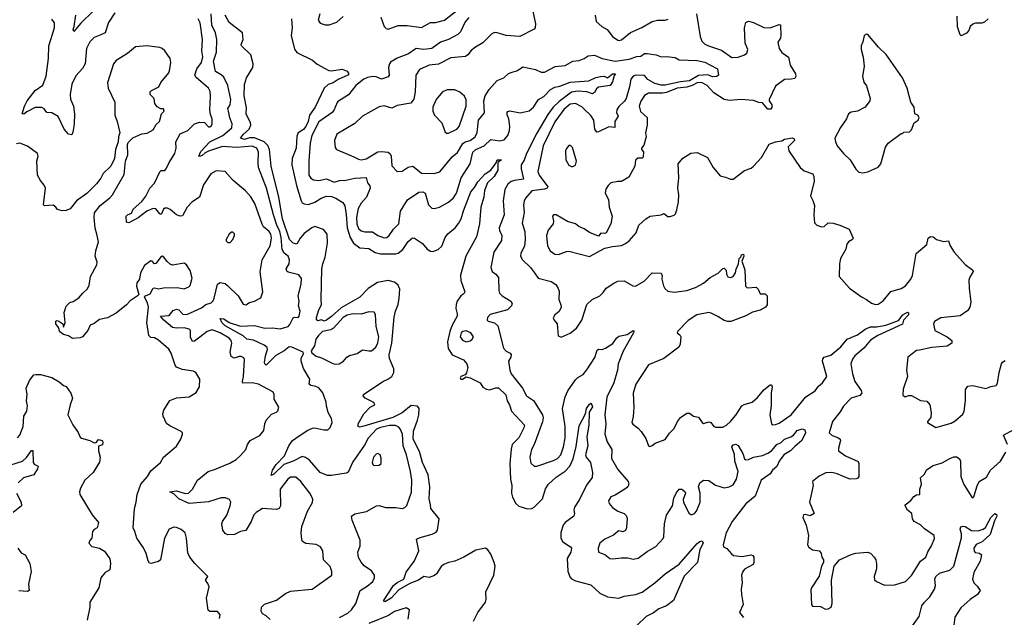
# Model space of a CAD drawing. Extents: x 2293878 to 2522763, y 823964 to 1006972.
# Tile 115 of 256: x 2327413 to 2335089, y 949056 to 953719. Entities that reach past the tile are written whole.
import ezdxf

# ---------------------------------------------------------------- set-up
doc = ezdxf.new("R2010")
doc.units = 0

msp = doc.modelspace()

# ---------------------------------------------------------------- linework, layer by layer
at = {"layer": '0CON20XD'}
for points in [[(2330227.9, 953737.9), (2330254, 953665), (2330269.1, 953649.1), (2330285, 953644.3), (2330365, 953674.5), (2330435, 953672.9), (2330545, 953658.1), (2330615, 953695.4), (2330655, 953696.6), (2330725, 953713.8), (2330870.6, 953829.4)], [(2328155, 953772), (2328104.6, 953695.4), (2328080.8, 953615), (2328045, 953601.4), (2327995, 953580), (2327960, 953545), (2327935.3, 953494.7), (2327924.6, 953375), (2327901.8, 953338.2), (2327849.6, 953280.4), (2327818.9, 953215), (2327807.7, 953135), (2327809.4, 953099.4), (2327833.6, 953043.6), (2327841.5, 952985), (2327837.1, 952902.9), (2327828.3, 952841.7), (2327818.8, 952821.2), (2327795, 952826), (2327761.1, 952865), (2327713.8, 952963.8), (2327665, 952992.5), (2327623.9, 952993.9), (2327603, 953023), (2327585, 953032.5), (2327535, 953033.8), (2327469.1, 953000.9), (2327445, 952981.2), (2327433.1, 952983.1), (2327450.8, 953045), (2327470.5, 953085), (2327535, 953165.7), (2327592.6, 953207.4), (2327620.9, 953279.1), (2327638.7, 953415), (2327640.3, 953515), (2327684.5, 953655), (2327685.6, 953695), (2327663.8, 953723.8)], [(2327986.1, 953783.9), (2327888.8, 953691.2), (2327835, 953626.7), (2327830.6, 953645), (2327839.2, 953665), (2327850, 953755)], [(2329451.2, 952018.8), (2329442.1, 952065), (2329417.7, 952115), (2329393, 952195), (2329338.4, 952405), (2329276.1, 952565), (2329271.5, 952605), (2329275.3, 952685), (2329262.5, 952715), (2329225, 952733), (2329105, 952720.2), (2328995, 952728.1), (2328885, 952693.6), (2328859.1, 952680.9), (2328835, 952659.6), (2328815, 952651.9), (2328808.8, 952655), (2328825, 952691.4), (2328894.5, 952765.5), (2328997.7, 952815), (2329067.5, 952875), (2329070.4, 952905), (2329052.1, 952952.1), (2329041.9, 953005), (2329034.7, 953025), (2329054.8, 953055.2), (2329059.8, 953095), (2329034.8, 953204.8), (2329005, 953268.9), (2328985, 953288.1), (2328939.5, 953315), (2328924.4, 953394.4), (2328948.8, 953465), (2328950, 953565), (2328940, 953615), (2328910, 953675), (2328905.2, 953765.2)], [(2330951.5, 949025), (2330983.8, 949095), (2331044.5, 949175), (2331049.6, 949195), (2331048.2, 949255), (2331108.6, 949385), (2331119.3, 949455), (2331112.9, 949485), (2331085, 949549.4), (2331061.9, 949581.9), (2331045, 949594.5), (2330968.9, 949581.1), (2330875, 949526.1), (2330805.8, 949494.2), (2330755, 949483.6), (2330720.8, 949469.2), (2330698, 949452), (2330663.4, 949396.6), (2330647.2, 949382.8), (2330605.9, 949365.9), (2330565, 949375.8), (2330523.2, 949346.8), (2330455, 949320.2), (2330368.4, 949271.6), (2330308.9, 949205), (2330265, 949180.9), (2330255, 949179.2), (2330250, 949185), (2330327.3, 949305), (2330355, 949328.2), (2330408.2, 949355), (2330425, 949407.5), (2330492.2, 949497.8), (2330525.4, 949575), (2330506.2, 949665), (2330535, 949680), (2330630, 949705), (2330659.4, 949720.6), (2330671.2, 949735), (2330682.5, 949825), (2330617.8, 949905), (2330616.9, 949935), (2330605, 949980), (2330609.7, 950075), (2330598.1, 950168.1), (2330552.5, 950265), (2330529.5, 950349.5), (2330481.7, 950445), (2330482.5, 950507.5), (2330515.5, 950594.5), (2330524.8, 950635), (2330526.9, 950685), (2330515, 950703.5), (2330465, 950708.6), (2330395, 950652.7), (2330321.1, 950615), (2330095, 950547.8), (2330065, 950540), (2330051.9, 950545), (2330050.7, 950565), (2330096.7, 950645), (2330145, 950695.8), (2330181.2, 950715), (2330175, 950731.2), (2330106, 950765), (2330090, 950785), (2330092.5, 950795), (2330244, 950896), (2330283.8, 950915), (2330315.6, 950935), (2330330.7, 950965), (2330328.8, 950995), (2330297.1, 951075), (2330293.8, 951105), (2330314.1, 951195.9), (2330332.8, 951397.2), (2330342.2, 951445), (2330363.1, 951496.9), (2330371.2, 951545), (2330376, 951615), (2330365, 951646.9), (2330335, 951671.5), (2330285, 951684), (2330202.7, 951667.3), (2330129.1, 951620.9), (2330064.6, 951555), (2329918.4, 951471.6), (2329845, 951403.6), (2329805, 951373.3), (2329787.7, 951367.7), (2329765, 951376.7), (2329738.3, 951368.3), (2329727.5, 951377.5), (2329726.7, 951395), (2329746, 951455), (2329765.6, 951494.4), (2329762.5, 951537.5), (2329769.6, 951775), (2329775.4, 951815), (2329795.3, 951864.7), (2329813.6, 951975), (2329809.6, 952045), (2329780.9, 952080.9), (2329715, 952104.6), (2329689.5, 952095), (2329629.8, 952050.2), (2329600.5, 952015), (2329575, 951967.1), (2329545, 951974.6), (2329516.5, 952005), (2329461, 952165), (2329434.3, 952335), (2329374.8, 952575), (2329361.1, 952705), (2329346.9, 952736.9), (2329318.8, 952765), (2329245, 952796.5), (2329205, 952796.9), (2329164.8, 952784.8), (2329135.8, 952795), (2329157.3, 952825), (2329201.8, 952865), (2329214.5, 952895), (2329213.3, 952915), (2329178.6, 952985), (2329181.8, 953031.8), (2329164.5, 953125.5), (2329165.8, 953214.2), (2329182.5, 953265), (2329232, 953345), (2329234.2, 953375), (2329214, 953444), (2329142, 953515), (2329140, 953525), (2329155.5, 953564.5), (2329149.4, 953615), (2329045, 953697.5), (2329014.7, 953755)], [(2329752, 953765), (2329740, 953715), (2329755, 953691.2), (2329795, 953678.8), (2329825, 953679.2), (2329885, 953700), (2329935, 953742.9)], [(2331414.4, 953785), (2331435.6, 953685), (2331432, 953655), (2331425, 953644.2), (2331313, 953587), (2331205, 953594.2), (2331135, 953617.1), (2331115, 953617.5), (2331095, 953608), (2331025, 953537.1), (2330966.1, 953503.9), (2330931.9, 953478.1), (2330907.5, 953445), (2330888.3, 953431.7), (2330775, 953420), (2330678.8, 953371.2), (2330605.6, 953364.4), (2330529.7, 953330.3), (2330501.4, 953285), (2330496.4, 953155), (2330485, 953098.8), (2330462.6, 953067.4), (2330355, 953050), (2330315, 953027.8), (2330255, 953046.9), (2330215, 953040), (2330086, 952965), (2330025, 952910), (2329886.2, 952825), (2329868, 952775), (2329872.5, 952722.5), (2329882.5, 952705), (2330019.4, 952649.4), (2330055, 952629.4), (2330075.7, 952625.7), (2330114.2, 952634.2), (2330205, 952686.9), (2330235, 952690), (2330285, 952684), (2330301.7, 952671.7), (2330310, 952655), (2330315, 952577.5), (2330355, 952533.8), (2330395, 952535.8), (2330442.2, 952567.8), (2330474.6, 952574.6), (2330489.3, 952569.3), (2330545, 952521.5), (2330645, 952519.4), (2330689.1, 952530.9), (2330785, 952648.5), (2330826.5, 952683.5), (2330866.8, 952753.2), (2330884.8, 952765.2), (2330925, 952777), (2330965, 952805.5), (2330980.4, 952839.6), (2330990.4, 952935), (2331036.9, 952993.1), (2331030.7, 953085), (2331041.1, 953125), (2331074, 953175), (2331134.8, 953245.2), (2331187.5, 953265), (2331225, 953299.5), (2331245, 953305.5), (2331295, 953322.9), (2331335, 953351.2), (2331435, 953329.2), (2331478.9, 953308.9), (2331505, 953308.2), (2331586.9, 953353.1), (2331665, 953361.8), (2331725, 953395.5), (2331775, 953401.2), (2331814, 953415), (2331845, 953435.5), (2331895, 953442.5), (2331955, 953416.5), (2332055, 953394.2), (2332165, 953410.2), (2332225, 953431.3), (2332255.6, 953434.4), (2332285, 953453.9), (2332305, 953455.9), (2332375, 953444.9), (2332415, 953428.2), (2332455, 953431.8), (2332522.9, 953422.9), (2332555, 953405.9), (2332695, 953400.5), (2332755, 953386.2), (2332792.5, 953367.5), (2332853.8, 953335), (2332860, 953285), (2332847.5, 953275), (2332815, 953273.7), (2332777.5, 953287.5), (2332706.1, 953283.9), (2332635, 953240.3), (2332565, 953234.9), (2332445, 953206.8), (2332415, 953206.5), (2332365, 953221.2), (2332310.9, 953250.9), (2332285, 953284.3), (2332215, 953286.1), (2332195, 953278), (2332176.6, 953255), (2332167.5, 953195), (2332142.5, 953105), (2332128, 953082), (2332085, 953042.2), (2332067.9, 953015), (2332065.4, 952995), (2332079.6, 952965), (2332052.7, 952925), (2332053.3, 952876.7), (2332005, 952882.5), (2331925, 952842.5), (2331911.7, 952841.7), (2331897.5, 952865), (2331888.2, 952935), (2331865, 952971.1), (2331815, 953020), (2331795, 953039.4), (2331746.2, 953065), (2331705, 953060.4), (2331655, 953017.8), (2331585, 952921.1), (2331494.4, 952734.4), (2331451.5, 952535), (2331462.5, 952505), (2331531.4, 952415), (2331525.8, 952405), (2331504.7, 952395.3), (2331406.9, 952383.1), (2331355.7, 952325), (2331345, 952303.3), (2331340.9, 952275), (2331345.4, 952215), (2331331.1, 952131.1), (2331352.3, 952065), (2331354.6, 952005), (2331348.8, 951955), (2331320.6, 951895), (2331318.6, 951875), (2331332, 951845), (2331395.8, 951785), (2331427, 951743), (2331455, 951702.5), (2331556.3, 951676.3), (2331593.4, 951653.4), (2331612.4, 951622.4), (2331618.3, 951601.7), (2331615.6, 951535.6), (2331632.9, 951495), (2331634.3, 951475), (2331618.8, 951441.2), (2331583.9, 951416.1), (2331573.4, 951393.4), (2331579.2, 951375), (2331603.8, 951345), (2331612.3, 951252.3), (2331635, 951241.2), (2331705, 951273.8), (2331755, 951313.3), (2331796.8, 951373.2), (2331833.6, 951496.4), (2331875, 951535.8), (2331935.8, 951564.2), (2331960.9, 951589.1), (2331984.7, 951625.3), (2332045, 951664.3), (2332075, 951679.2), (2332125, 951680.8), (2332192.1, 951642.1), (2332215, 951640), (2332282, 951678), (2332345, 951743.8), (2332415, 951740), (2332420.8, 951719.2), (2332419.2, 951695), (2332431.7, 951641.7), (2332441.7, 951621.7), (2332465, 951600), (2332515, 951592.2), (2332615, 951605.6), (2332680.9, 951629.1), (2332745, 951662.9), (2332795, 951707.5), (2332858.3, 951741.7), (2332895, 951777.5), (2332905, 951780), (2332920, 951765), (2332923.6, 951733.6), (2332935, 951712.5), (2332955, 951708), (2332975, 951716), (2332994.2, 951745), (2332997.7, 951772.3), (2333017, 951813), (2333023.3, 951855), (2333038.3, 951871.7), (2333040, 951885), (2333055, 951890), (2333057.5, 951875), (2333042.5, 951835), (2333066.1, 951766.1), (2333070.5, 951640.5), (2333085, 951626.7), (2333155, 951632.5), (2333170, 951615), (2333185, 951580), (2333225, 951580), (2333240, 951565), (2333241.2, 951495), (2333226.2, 951475), (2333186.8, 951453.2), (2333125, 951437.5), (2333075, 951409.2), (2332957.5, 951365), (2332935, 951363.3), (2332905, 951371.1), (2332855, 951404.3)], [(2332690.4, 953765), (2332717.9, 953587.9), (2332732, 953552), (2332755, 953528.6), (2332784, 953514), (2332885, 953481.9), (2332965, 953424.4), (2333014.2, 953425.8), (2333065, 953444.2), (2333082.9, 953457.1), (2333088.6, 953485), (2333070, 953535), (2333064, 953655), (2333075, 953697.5), (2333095, 953706.7), (2333135, 953696.7), (2333215, 953657.5), (2333265, 953654.3), (2333335, 953681.4), (2333345, 953678.8), (2333347.5, 953595), (2333343.8, 953575), (2333323.6, 953543.6), (2333333.8, 953495), (2333355, 953462.5), (2333405.7, 953425), (2333420, 953365), (2333461.2, 953295), (2333464, 953275), (2333455, 953260), (2333426.6, 953253.4), (2333375, 953252.9), (2333305, 953198.8), (2333256.2, 953095), (2333256.7, 953085), (2333276.7, 953055), (2333276.4, 953033.6), (2333269.3, 953020.7), (2333245, 953020), (2333205, 953070), (2333175, 953073.8), (2333135, 953088.8), (2333035, 953096.7), (2332947.6, 953087.6), (2332905, 953096.9), (2332825, 953147.5), (2332771.9, 953205), (2332727.8, 953227.8), (2332695, 953225.9), (2332655.7, 953204.3), (2332615, 953193.4), (2332538.6, 953185), (2332455, 953149.7), (2332425, 953144.6), (2332315, 953145.6), (2332283.1, 953126.9), (2332255, 953082), (2332243.8, 953045), (2332253.4, 953003.4), (2332304, 952955), (2332305.8, 952945), (2332304.2, 952895), (2332292.5, 952835), (2332296.1, 952803.9), (2332280, 952740), (2332260, 952715), (2332260, 952705), (2332277.5, 952687.5), (2332272.5, 952645), (2332265, 952637.5), (2332233, 952637), (2332215, 952623.3), (2332210, 952575), (2332160.9, 952489.1), (2332105, 952456.9), (2332075, 952457.1), (2332022.5, 952445), (2332000, 952425), (2331983, 952397), (2331976.7, 952365), (2332004, 952315), (2332008.8, 952255), (2332031.2, 952185), (2332021.2, 952125), (2331985, 952056.7), (2331975, 952050), (2331945, 952052.5), (2331925, 952030), (2331855, 952058.8), (2331815, 952086.2), (2331773.3, 952105), (2331745, 952126), (2331685, 952143.8), (2331595, 952196.7), (2331575, 952196.7), (2331567.5, 952185), (2331575.8, 952145.8), (2331572, 952125), (2331533.4, 952076.6), (2331519.4, 952035), (2331529.2, 951955), (2331550, 951915), (2331585, 951888.5), (2331615, 951887.9), (2331675, 951910.9), (2331695, 951911.8), (2331855, 951870), (2331975, 951936.2), (2332035, 951950), (2332105, 951956), (2332135, 951972), (2332165.7, 951994.3), (2332220, 952055), (2332238.8, 952115), (2332294.4, 952165.6), (2332327.5, 952185), (2332413, 952197), (2332435, 952206.7), (2332465, 952183.3), (2332485, 952182.5), (2332515, 952192.5), (2332526.1, 952203.9), (2332536.2, 952235), (2332548.8, 952298.8), (2332552.3, 952352.3), (2332544.3, 952405), (2332551.2, 952485), (2332547.5, 952595), (2332582.3, 952637.7), (2332645, 952676.7), (2332695, 952682), (2332774.1, 952644.1), (2332818.8, 952565), (2332875, 952500), (2332915, 952491.2), (2332955, 952473.3), (2332975, 952473.3), (2333065, 952543.3), (2333115, 952561.2), (2333134.4, 952575), (2333195, 952642.5), (2333255, 952748), (2333304.3, 952765.7), (2333355.8, 952774.2), (2333375, 952786.7), (2333435, 952797.1), (2333450.3, 952790.3), (2333454.4, 952775), (2333404.6, 952725.4), (2333409.4, 952695), (2333497.1, 952565), (2333529.7, 952539.7), (2333596.2, 952515), (2333603.6, 952496.4), (2333605.8, 952455), (2333578.8, 952345), (2333597.7, 952307.7), (2333608.3, 952268.3), (2333603.8, 952195), (2333608.8, 952135), (2333628.8, 952115), (2333665, 952102.9), (2333685, 952106), (2333715.9, 952134.1), (2333755, 952131.5), (2333806.7, 952115), (2333880, 952085), (2333910, 952015), (2333905, 952003.3), (2333875, 951986.7), (2333862.3, 951967.7), (2333855, 951927.5), (2333812.9, 951855), (2333803.6, 951815), (2333802, 951715), (2333881.2, 951625), (2333975, 951556), (2334015, 951536.2), (2334055, 951506.7), (2334085, 951496.2), (2334105, 951498), (2334145, 951524.2), (2334205, 951598.6), (2334285, 951622.2), (2334318.8, 951641.2), (2334360.8, 951695), (2334373.9, 951723.9), (2334402, 951895), (2334485.8, 951964.2), (2334496.4, 952013.6), (2334515, 952027.5), (2334535, 952023.3), (2334560, 952005), (2334615, 951988.8), (2334655, 951993.3), (2334666.2, 951955), (2334697.1, 951905), (2334785, 951810), (2334843.8, 951765), (2334846.2, 951755), (2334820.5, 951709.5), (2334813.9, 951686.1), (2334814.2, 951625), (2334828, 951515), (2334821.2, 951475), (2334805, 951450), (2334745, 951408.8), (2334595, 951393.8), (2334546.1, 951363.9), (2334536.7, 951345), (2334546.7, 951295), (2334645, 951243.8), (2334680, 951215), (2334680, 951195), (2334645, 951172), (2334525, 951161.1), (2334428.3, 951141.7), (2334405, 951137.5), (2334336.7, 951085), (2334327.5, 950985), (2334333.3, 950935), (2334301.2, 950835), (2334298.3, 950788.3), (2334315, 950777.5), (2334345, 950787.5), (2334365, 950786.7), (2334435, 950748.8), (2334485, 950742.5), (2334507.5, 950715), (2334520, 950655), (2334517.5, 950615), (2334490, 950585), (2334490, 950575), (2334555, 950536.7), (2334675, 950570), (2334705, 950588), (2334765, 950640), (2334775.6, 950665), (2334785.5, 950745.5), (2334785.7, 950834.3), (2334805, 950860), (2334845, 950865.7), (2334945, 950840.8), (2334983, 950857), (2335025, 950863.8), (2335037, 950883), (2335048.9, 950965), (2335066.7, 951033.3), (2335075, 951046), (2335095, 951058.8)], [(2331899.2, 953755), (2331907.5, 953705), (2331952.5, 953665), (2331992.1, 953642.1), (2332035, 953588), (2332075, 953558), (2332085.9, 953555.9), (2332105, 953562.5), (2332175, 953617.8), (2332263, 953657), (2332345, 953704.4), (2332385.7, 953715.7), (2332445, 953714.2), (2332467.9, 953722.1)], [(2334963.8, 953726.2), (2334935, 953700), (2334915, 953690.8), (2334865, 953692), (2334845, 953684.2), (2334822, 953665), (2334813.3, 953635), (2334795, 953613.3), (2334753, 953593), (2334745, 953600), (2334724.1, 953664.1), (2334721.4, 953745)], [(2329365, 949038), (2329335, 949068.8), (2329305, 949083.8), (2329296, 949105), (2329298.8, 949135), (2329321.3, 949158.7), (2329415, 949191.1), (2329485, 949242.2), (2329525, 949261.1), (2329693, 949277), (2329846.2, 949385), (2329846.2, 949415), (2329832.7, 949452.7), (2329781.9, 949505), (2329775.6, 949575), (2329759.2, 949605), (2329725, 949623.3), (2329642.7, 949632.7), (2329618.8, 949648.8), (2329611.7, 949661.7), (2329607.9, 949715), (2329613.3, 949765), (2329656.7, 949883.3), (2329695, 949953.3), (2329698.1, 949975), (2329691.4, 949995), (2329675.8, 950025), (2329605, 950115.8), (2329565, 950150), (2329525, 950149.1), (2329503.1, 950135), (2329444.6, 950055.4), (2329446, 949925), (2329436.7, 949905), (2329415, 949898), (2329305.7, 949904.3), (2329256.2, 949875), (2329239.2, 949855), (2329217.4, 949802.6), (2329175, 949733.8), (2329135, 949725.7), (2329087.9, 949702.1), (2329035, 949700.8), (2329015, 949711.4), (2328998.1, 949735), (2328990, 949785), (2328995, 949803.3), (2329027.8, 949852.2), (2329054.5, 949925.5), (2329058.1, 949955), (2329050, 949975), (2329017.9, 949987.9), (2328985, 949988.8), (2328885, 949958.5), (2328735, 949944.2), (2328655, 949981.3), (2328615, 950019.4), (2328584.5, 950035), (2328636.6, 950043.4), (2328705, 950021.8), (2328728, 950025), (2328760, 950055), (2328800, 950125), (2328882.5, 950195), (2328931.7, 950208.3), (2329051.5, 950258.5), (2329101.7, 950288.3), (2329135, 950318.8), (2329175, 950366.7), (2329188, 950405), (2329211.2, 950435), (2329286, 950475), (2329316, 950515), (2329323.2, 950566.8), (2329334.5, 950595.5), (2329375, 950641.2), (2329415, 950657.5), (2329425, 950667.5), (2329433.3, 950695), (2329398.3, 950758.3), (2329398.3, 950798.3), (2329387.5, 950815), (2329274.6, 950874.6), (2329225, 950886.2), (2329154, 950884), (2329150, 950895), (2329159.1, 950935), (2329166.5, 951066.5), (2329159.7, 951079.7), (2329141.1, 951091.1), (2329125, 951091.8), (2329085, 951078.9), (2329062.3, 951092.3), (2329054.1, 951125), (2329066.6, 951195), (2329061.5, 951215), (2329046.2, 951235), (2328975, 951276.5), (2328915, 951299.5), (2328875, 951287.3), (2328817.4, 951242.6), (2328775, 951210), (2328759.3, 951209.3), (2328745, 951242.5), (2328743.8, 951293.8), (2328734.7, 951304.7), (2328695, 951315.2), (2328635, 951311.1), (2328605, 951316.1), (2328535.8, 951375), (2328510.7, 951405), (2328578, 951412), (2328610.8, 951449.2), (2328635, 951459.8), (2328655, 951454.7), (2328685, 951421.8), (2328715, 951417.7), (2328829.4, 951470.6), (2328865, 951496.2), (2328905, 951509.6), (2328921.5, 951525), (2328930, 951545), (2328954.6, 951655.4), (2328975, 951667.8), (2329015, 951659.4), (2329034.3, 951645), (2329115.7, 951565), (2329155, 951498.8), (2329175, 951494), (2329205, 951511.2), (2329245, 951522), (2329292, 951548), (2329309.2, 951595), (2329288.5, 951751.5), (2329302.7, 951845), (2329364.7, 951955), (2329375.8, 952015), (2329371.1, 952045), (2329358.8, 952065), (2329315, 952102.1), (2329302.4, 952122.4), (2329246.2, 952285), (2329215.9, 952335.9), (2329174.6, 952384.6), (2329078, 952465), (2329015, 952533.3), (2328945, 952540), (2328903.9, 952516.1), (2328845, 952430), (2328815.7, 952335), (2328754, 952296), (2328720, 952255), (2328681.2, 952188.8), (2328664.3, 952185.7), (2328636, 952195), (2328587.3, 952237.3), (2328565, 952248.8), (2328545, 952247.3), (2328535, 952240), (2328515, 952198.8), (2328504.7, 952205), (2328475, 952242.1), (2328455, 952244.6), (2328404, 952226), (2328336.7, 952173.3), (2328265, 952132.5), (2328245, 952140), (2328242.5, 952185), (2328253.7, 952196.3), (2328285, 952208.2), (2328298.7, 952241.3), (2328365, 952301.2), (2328397.6, 952342.4), (2328428, 952405), (2328465, 952442.5), (2328505, 952531.9), (2328515, 952541.9), (2328545, 952542.9), (2328555, 952554.2), (2328577.9, 952605), (2328622.9, 952675), (2328632.8, 952715), (2328629.6, 952765), (2328665, 952826.9), (2328725.2, 952854.8), (2328775, 952905.6), (2328815, 952920), (2328855, 952917.5), (2328885, 952883.1), (2328895, 952882.2), (2328908.1, 952891.9), (2328913.3, 952905), (2328912.9, 952945), (2328899.7, 952979.7), (2328895.3, 953014.7), (2328901.5, 953118.5), (2328898, 953158), (2328884.4, 953185), (2328788.3, 953268.3), (2328779.6, 953285), (2328795, 953334.5), (2328829.4, 953385), (2328839.9, 953430.1), (2328834.1, 953475.9), (2328839.1, 953565), (2328821.2, 953695), (2328805, 953725.7)], [(2329532.7, 953725), (2329536.7, 953655), (2329529.5, 953595), (2329555, 953489.2), (2329575, 953462.1), (2329695, 953402.5), (2329731.4, 953371.4), (2329822.6, 953322.6), (2329845, 953318.9), (2329926.4, 953333.6), (2329965, 953316.2), (2329980, 953295), (2329972.5, 953285), (2329895, 953252.5), (2329858, 953225), (2329817.9, 953212.1), (2329785.7, 953184.3), (2329717.1, 953035), (2329672.7, 952975), (2329661.6, 952925), (2329645, 952886.2), (2329625, 952863.1), (2329585.3, 952834.7), (2329575, 952811.2), (2329568, 952715), (2329537.5, 952635), (2329535.9, 952585), (2329570.2, 952425), (2329606.6, 952305), (2329615, 952290.9), (2329631, 952281), (2329665, 952277.5), (2329715, 952294.8), (2329764.2, 952325), (2329805, 952341.5), (2329845, 952339.5), (2329877.3, 952327.3), (2329931.8, 952291.7), (2329946.8, 952266.8), (2329959.1, 952199.1), (2329966.8, 952095), (2329988.8, 952018.8), (2330016.7, 951975), (2330065, 951938.2), (2330135, 951934.6), (2330185, 951902.9), (2330225, 951891), (2330345, 951891.1), (2330365, 951896.2), (2330400.9, 951925), (2330442.7, 951987.3), (2330475, 952018), (2330490, 952015), (2330553, 951973), (2330589.4, 951929.4), (2330615, 951912.5), (2330635, 951910), (2330675, 951926.2), (2330705, 951950.6), (2330731.2, 952018.8), (2330751.5, 952048.5), (2330807.5, 952095), (2330835, 952128.9), (2330855.2, 952164.8), (2330872.1, 952227.9), (2330929.7, 952375), (2330960, 952410), (2330985, 952452.5), (2331043.3, 952515), (2331085, 952545.7), (2331127.1, 952602.9), (2331134.6, 952625), (2331170, 952625), (2331142, 952605), (2331141.8, 952545), (2331110.9, 952495), (2331059.5, 952445), (2331037.7, 952385), (2331030.6, 952335), (2331008, 952255), (2330998.9, 952125), (2330973.5, 952025), (2330892.5, 951875), (2330850.5, 951725), (2330853.5, 951685), (2330883.8, 951595), (2330875, 951578.8), (2330852.2, 951565), (2330825, 951522.5), (2330815.9, 951495.9), (2330813.2, 951465), (2330824.7, 951425), (2330822.9, 951405), (2330784.4, 951335), (2330766.3, 951285), (2330748.2, 951205), (2330752.5, 951152.5), (2330784.2, 951104.2), (2330874, 951065), (2330900, 951035), (2330905.8, 951005), (2330897.3, 950962.7), (2330885, 950946.7), (2330852.5, 950935), (2330847.5, 950925), (2330852.5, 950915), (2330865, 950914), (2330895, 950931.2), (2330925, 950925.8), (2331002.5, 950885), (2331025, 950852.5), (2331053.3, 950835), (2331075, 950830.8), (2331125, 950847.3), (2331145, 950846.1), (2331202.5, 950792.5), (2331214.2, 950745), (2331232.8, 950712.8), (2331247.1, 950665), (2331348.6, 950555), (2331344.4, 950535), (2331303.4, 950456.6), (2331253.8, 950405), (2331245, 950367.5), (2331234.2, 950255.8), (2331239, 950135), (2331249.2, 950085), (2331246.3, 950025), (2331254.1, 949994.1), (2331280.6, 949945), (2331305, 949924.2), (2331373, 949903), (2331405, 949904.2), (2331425, 949916.3), (2331489, 949981), (2331512.2, 950057.8), (2331534.8, 950095.2), (2331595, 950150.4), (2331664.8, 950195.2), (2331702, 950235), (2331727.1, 950292.9), (2331751.7, 950388.3), (2331775, 950551.2), (2331824.3, 950645), (2331832.2, 950685), (2331855, 950718.8), (2331867.7, 950727.7), (2331877.6, 950697.6), (2331852.8, 950657.2)], [(2330913.8, 953736.2), (2330885, 953701.1), (2330849.5, 953625), (2330828.2, 953601.8), (2330755, 953563.3), (2330695, 953542), (2330625.7, 953494.3), (2330563.5, 953486.5), (2330505, 953493.9), (2330445, 953452.7), (2330355, 953418.5), (2330303.7, 953386.3), (2330295.3, 953375), (2330289.5, 953345), (2330293.9, 953286.1), (2330285, 953271.9), (2330235, 953253.5), (2330192.9, 953272.9), (2330166, 953276), (2330125, 953267.9), (2330097.3, 953255), (2330033.8, 953205), (2329976.5, 953133.5), (2329891.7, 953078.3), (2329873.6, 953036.4), (2329865.6, 953015), (2329848.1, 952995), (2329745, 952922.5), (2329690, 952815), (2329676.8, 952755), (2329668.1, 952618.1), (2329668.5, 952505), (2329682, 952482), (2329705, 952468.6), (2329745, 952464.4), (2329805, 952477.1), (2329865, 952451.4), (2329906.6, 952463.4), (2329955.5, 952465.5), (2330025, 952481.2), (2330115, 952488.1), (2330124.4, 952445), (2330142.4, 952422.4), (2330144.4, 952405), (2330117.8, 952335), (2330075, 952287.5), (2330051.5, 952245), (2330039.2, 952175), (2330042.2, 952125), (2330055, 952090.6), (2330075, 952070.4), (2330105, 952063.8), (2330164, 952064), (2330205.3, 952035.3), (2330255, 952016.5), (2330275, 952020), (2330292.9, 952035), (2330326.9, 952085), (2330369.6, 952125), (2330381.5, 952225), (2330437.8, 952312.2), (2330525, 952373.6), (2330555, 952376.5), (2330573.1, 952365), (2330600, 952275), (2330625, 952247.5), (2330645, 952245.6), (2330685, 952256.4), (2330755.7, 952295), (2330795, 952330), (2330818.9, 952365), (2330855.9, 952484.1), (2330924.6, 952595), (2330945.4, 952685), (2330970, 952705), (2331035, 952735.4), (2331085, 952783.3), (2331155, 952773.1), (2331188.9, 952781.1), (2331218.5, 952815), (2331232.3, 952855), (2331234.7, 952884.7), (2331225.4, 952945), (2331213, 952977), (2331212.5, 952995), (2331218.1, 953001.9), (2331235, 953007.1), (2331315, 952992.5), (2331385, 953008.1), (2331418.2, 953035), (2331457.8, 953095), (2331499.4, 953120.6), (2331551.5, 953175), (2331585, 953192.7), (2331625, 953200.8), (2331705, 953231.4), (2331849.3, 953240.7), (2331905, 953267.5), (2331940, 953275), (2331968.5, 953278.5), (2331995, 953266.2), (2332035, 953295.6), (2332057.5, 953295), (2332047.5, 953282.5), (2332035, 953232.5), (2332016.7, 953205), (2331925, 953191.4), (2331910.2, 953179.8), (2331895, 953150), (2331878.7, 953141.3), (2331835, 953154.7), (2331765, 953161), (2331715, 953152.3), (2331618.5, 953081.5), (2331572, 953035)], [(2333985, 952523.3), (2334025, 952531.2), (2334105, 952567.5), (2334126.2, 952595), (2334164, 952725), (2334183.8, 952755), (2334285, 952830), (2334295, 952830), (2334305, 952840), (2334350, 952845), (2334365, 952860), (2334386.7, 952915), (2334416.4, 952933.6), (2334426.7, 952955), (2334415, 952972.5), (2334392.5, 952985), (2334386.2, 953035), (2334360, 953075), (2334332.5, 953185), (2334296.2, 953265), (2334167.5, 953447.5), (2334108.8, 953505), (2334025, 953602.5), (2334013.6, 953606.4), (2333997.5, 953595), (2333986.7, 953545), (2333972.5, 953515), (2333973.3, 953485), (2333990, 953425), (2333996.2, 953355), (2333984.2, 953275), (2333995, 953230), (2334015, 953202.5), (2334044, 953105), (2334040.8, 953085), (2334004.4, 953035.6), (2333945, 953005.8), (2333895, 952997.5), (2333875.7, 952984.3), (2333858.8, 952945), (2333812.2, 952877.8), (2333769.2, 952795), (2333772.5, 952765), (2333787.1, 952735), (2333835, 952675.7), (2333887.1, 952625), (2333931.2, 952551.2), (2333955, 952530), (2333985, 952523.3)], [(2328972, 949048), (2328975.7, 949075), (2328955, 949100.6), (2328895, 949102.5), (2328883.3, 949113.3), (2328870, 949205), (2328890, 949295), (2328880.7, 949320.7), (2328862.5, 949345), (2328880, 949375), (2328778, 949475), (2328738.8, 949525), (2328725, 949560), (2328713.2, 949673.2), (2328702, 949715), (2328670.9, 949740.9), (2328635, 949758), (2328615, 949760), (2328577.3, 949742.7), (2328543.1, 949675), (2328510, 949505), (2328495, 949492.5), (2328435, 949476.2), (2328425, 949480), (2328415, 949496.7), (2328398.6, 949555), (2328377.6, 949597.6), (2328325.6, 949675), (2328311.4, 949725), (2328298.9, 949755), (2328308.9, 949905), (2328321.9, 949955), (2328327.8, 950015), (2328357.8, 950095), (2328410, 950155), (2328435, 950198), (2328512, 950265), (2328534.3, 950305.7), (2328635, 950391.2), (2328670, 950445), (2328683.3, 950485), (2328682.5, 950495), (2328672.5, 950505), (2328585, 950549.2), (2328558.7, 950568.7), (2328531.5, 950625), (2328529.5, 950645), (2328536.9, 950673.1), (2328583.4, 950746.6), (2328635, 950769.2), (2328735, 950776), (2328789.7, 950810.3), (2328814, 950855), (2328816.7, 950915), (2328785.7, 950965.7), (2328765, 950976), (2328679.1, 950989.1), (2328636.7, 951006.7), (2328626, 951024), (2328595, 951117.5), (2328575, 951149.5), (2328495, 951218.9), (2328465, 951235.5), (2328435, 951238), (2328419.4, 951255), (2328404, 951356), (2328416.4, 951476.4), (2328410.6, 951510.6), (2328386, 951555), (2328393.3, 951565), (2328431.3, 951578.7), (2328455, 951623.8), (2328465, 951627.5), (2328495, 951620), (2328535, 951626.7), (2328641.7, 951628.3), (2328695, 951618), (2328732.5, 951635), (2328741.2, 951645), (2328757.9, 951702.1), (2328741.7, 951761.7), (2328712.5, 951805), (2328695, 951820), (2328605, 951803.3), (2328588.8, 951808.8), (2328562.3, 951832.3), (2328537.5, 951865), (2328525, 951873.3), (2328515, 951871.2), (2328475, 951817.5), (2328465, 951814), (2328445, 951834), (2328435, 951836.2), (2328385, 951800), (2328356, 951745), (2328348, 951695), (2328327.5, 951665), (2328325, 951640), (2328341.2, 951575), (2328329.5, 951560.5), (2328274.4, 951525.6), (2328246.2, 951495), (2328165, 951428), (2328097, 951393), (2328035, 951380.8), (2327995, 951348.8), (2327962.5, 951335), (2327943.3, 951295), (2327902.5, 951245), (2327885, 951236.7), (2327825, 951231.2), (2327795, 951251.2), (2327755, 951262.5), (2327725, 951283.3), (2327716.2, 951316.2), (2327696.2, 951345), (2327695, 951366.7), (2327705, 951371.2), (2327717.7, 951367.7), (2327750, 951345), (2327755, 951320), (2327766.7, 951355), (2327760, 951435), (2327776.4, 951483.6), (2327805, 951512.5), (2327829.5, 951520.5), (2327875, 951548.8), (2327904.3, 951585.7), (2327938, 951615), (2327956, 951645), (2327964.2, 951715), (2328015.6, 951805), (2328016.6, 951826.6), (2328000.8, 951875), (2328005.8, 951915), (2328028.1, 951985), (2328015.3, 952045.3), (2328002.9, 952092.9), (2327993.6, 952176.4), (2327997.1, 952212.9), (2328040.4, 952269.6), (2328115, 952328), (2328136.8, 952353.2), (2328227.9, 952512.1), (2328238.1, 952615), (2328257.1, 952665), (2328254.2, 952745), (2328259.4, 952760.6), (2328295, 952798), (2328365, 952827.5), (2328407.3, 952832.7), (2328455, 952858.8), (2328478.3, 952901.7), (2328503.8, 952925), (2328517.5, 952985), (2328538.8, 953005), (2328535, 953022.5), (2328513.6, 953023.6), (2328485, 953037.5), (2328467.5, 953065), (2328462.5, 953105), (2328430, 953135), (2328430, 953155), (2328440, 953165), (2328496.7, 953195), (2328512.7, 953227.3), (2328576, 953305), (2328581.2, 953318.8), (2328591.4, 953385), (2328585.7, 953415), (2328545.6, 953475), (2328525, 953494.2), (2328505, 953502.9), (2328404.2, 953515.8), (2328315, 953506.2), (2328254.4, 953455.6), (2328165, 953400), (2328143.8, 953375), (2328097.5, 953225), (2328104.2, 953184.2), (2328156.1, 953076.1), (2328154.2, 952975), (2328172.9, 952925), (2328194.1, 952835.9), (2328182.5, 952805), (2328181.2, 952765), (2328161.2, 952705), (2328153.3, 952635), (2328123.8, 952575), (2328065, 952518.8), (2328047, 952483), (2328012, 952438), (2327936.4, 952363.6), (2327855, 952305.8), (2327807.7, 952242.3), (2327775, 952230), (2327745, 952228.1), (2327707.9, 952237.9), (2327695, 952256), (2327675, 952270.6), (2327607.7, 952267.7), (2327598, 952275), (2327614.5, 952404.5), (2327605, 952428.8), (2327574.2, 952465), (2327550.8, 952505), (2327547.1, 952615), (2327556, 952655), (2327553.3, 952675), (2327475, 952732.5), (2327415, 952755.7), (2327389.3, 952750.7)], [(2330743, 952833), (2330755, 952833.3), (2330820.8, 952865), (2330840.6, 952885), (2330893.2, 953045), (2330893.9, 953093.9), (2330882, 953122), (2330845, 953153.1), (2330805, 953170.6), (2330745, 953171.5), (2330709.4, 953155), (2330660.6, 953095), (2330634.3, 953035), (2330634.3, 953005), (2330647.1, 952975), (2330704.2, 952915), (2330731.2, 952841.2), (2330743, 952833)], [(2331572, 953035), (2331531.1, 952978.9), (2331445.4, 952834.6), (2331364.5, 952675), (2331346.1, 952623.9), (2331321.8, 952585), (2331321.6, 952555), (2331341.9, 952475), (2331270, 952465), (2331245.8, 952455), (2331218.6, 952435), (2331195.5, 952394.5), (2331182.2, 952305), (2331190.7, 952195), (2331151.8, 952095), (2331153.5, 952075), (2331171.8, 952035), (2331170, 951995), (2331110, 951905), (2331086.2, 951785), (2331096.2, 951755), (2331125, 951733.8), (2331146.6, 951706.6), (2331147.9, 951605), (2331154.1, 951584.1), (2331174, 951564), (2331243.1, 951523.1), (2331252, 951505), (2331248.6, 951485), (2331215, 951455.4), (2331081.7, 951418.3), (2331061.2, 951395), (2331056.7, 951375), (2331065, 951366.7), (2331115, 951353.8), (2331139.7, 951329.7), (2331185.7, 951155), (2331205, 951132.5), (2331236.6, 951116.6), (2331246, 951105), (2331242.9, 951085), (2331222.7, 951055), (2331233.2, 950983.2), (2331245.6, 950955), (2331332.7, 950845), (2331363.6, 950783.6), (2331417.9, 950747.9), (2331488.9, 950635), (2331493.5, 950613.5), (2331489.4, 950580.6), (2331424.7, 950405.3), (2331404.4, 950365), (2331391.2, 950305), (2331399.3, 950259.3), (2331425, 950236.7), (2331445, 950234.2), (2331575, 950278.5), (2331605, 950295.6), (2331630.8, 950325), (2331653.5, 950385), (2331665.7, 950455), (2331666.9, 950545), (2331644.6, 950685), (2331664.5, 950775.5), (2331686.7, 950823.3), (2331745, 950908), (2331765, 950927.5), (2331805, 950950.8), (2331833.6, 950986.4), (2331896.7, 951083.3), (2331915, 951140.9), (2331925, 951147.6), (2331955, 951146.8), (2331981.4, 951155), (2332036.7, 951193.3), (2332065, 951232.9), (2332085, 951250), (2332147.8, 951262.2), (2332195, 951293.3), (2332201.2, 951285), (2332198.1, 951275), (2332116.9, 951133.1), (2332079.1, 951035), (2332074.6, 950985), (2332044.1, 950885), (2331990, 950775), (2331975.3, 950635), (2331983.1, 950565), (2331973.9, 950483.9), (2331993.5, 950425), (2332028.8, 950365), (2332027.1, 950295), (2332075, 950210), (2332157.1, 950115), (2332161.9, 950095), (2332154.5, 950075.5), (2332139.2, 950060.8), (2332055, 950008.1), (2332022.9, 949995), (2332002.5, 949965), (2332008.9, 949945), (2332035, 949913.1), (2332075, 949885.6), (2332126.4, 949866.4), (2332140.9, 949850.9), (2332149.1, 949829.1), (2332143.3, 949755), (2332135.4, 949734.6), (2332115, 949722.5), (2332085, 949730.8), (2332062, 949715), (2332043.2, 949696.8), (2331975, 949666), (2331936.7, 949635), (2331922, 949595), (2331926.7, 949565), (2331975.6, 949545.6), (2332015, 949516.2), (2332035, 949512), (2332105, 949521.4), (2332155, 949520), (2332195, 949510.8), (2332235, 949517.5), (2332305, 949569.2), (2332372.3, 949607.7), (2332428.7, 949671.3), (2332434.3, 949685), (2332439.6, 949785), (2332456.9, 949853.1), (2332503.1, 949925), (2332513.6, 949986.4), (2332530, 950025), (2332553.3, 950055), (2332575, 950056.2), (2332598.3, 950038.3), (2332603.3, 950025), (2332586.2, 949975), (2332588, 949955), (2332629.1, 949869.1), (2332645, 949858.1), (2332655, 949858.9), (2332673.3, 949866.7), (2332688.5, 949885), (2332717.5, 949955), (2332717.5, 950025), (2332706, 950075), (2332716, 950105), (2332743.4, 950126.6), (2332785, 950122.9), (2332836.9, 950086.9), (2332905, 950066), (2332945, 950073.1), (2332975, 950090.8), (2333001.4, 950135), (2333014.5, 950195), (2332988.8, 950275), (2332986.9, 950326.9), (2332965.4, 950385), (2332975, 950402.7), (2332996, 950406), (2333015, 950396.9), (2333050.9, 950335), (2333063.2, 950293.2), (2333075, 950285.5), (2333095, 950287.1), (2333135, 950306.2), (2333205, 950318), (2333245, 950336.7), (2333274, 950356), (2333315, 950404), (2333349.6, 950420.4), (2333375, 950446.9), (2333425, 950463.1), (2333445, 950477.3), (2333475, 950513.9), (2333514.3, 950525.7), (2333535, 950520), (2333540.4, 950495), (2333510.8, 950435), (2333455, 950389.6), (2333423.2, 950355), (2333370, 950325), (2333333.6, 950275), (2333315.9, 950234.1), (2333282.2, 950205), (2333264.6, 950175.4), (2333245, 950162.5), (2333194.7, 950125), (2333147.3, 950002.7), (2333075, 949940.7), (2332967.5, 949805), (2332920.9, 949715), (2332897.1, 949625), (2332900, 949605), (2332925, 949593.8), (2332961.3, 949551.3), (2332979.1, 949539.1), (2333045, 949530.5), (2333115, 949544), (2333129.4, 949539.4), (2333135.8, 949525.8), (2333136, 949485), (2333130.5, 949469.5), (2333065, 949432), (2333050.8, 949415), (2333040.8, 949385), (2333045.8, 949325), (2333038, 949275), (2333039.2, 949235), (2333052.9, 949155), (2333024, 949095), (2333056, 949055)], [(2331715, 952572), (2331725, 952573.8), (2331745, 952582.5), (2331754, 952615), (2331721.7, 952721.7), (2331706.1, 952736.1), (2331695, 952736.2), (2331675, 952712.5), (2331668.8, 952695), (2331672, 952625), (2331695, 952583.3), (2331715, 952572)], [(2329055, 951980), (2329075, 952002.5), (2329087.5, 952035), (2329087, 952047), (2329075, 952060), (2329065, 952060), (2329047.5, 952045), (2329023.3, 952005), (2329023, 951993), (2329035, 951980), (2329055, 951980)], [(2329906.2, 949055), (2329971.5, 949088.5), (2330000.5, 949115), (2330034, 949164), (2330067.1, 949265), (2330121.4, 949298.6), (2330167.5, 949335), (2330180, 949365), (2330178, 949385), (2330155, 949418), (2330098.7, 949458.7), (2330075, 949486.2), (2330055, 949523.3), (2330050, 949565), (2330066.7, 949615), (2330068.3, 949658.3), (2330006.2, 949815), (2330000, 949845), (2330025.9, 949864.1), (2330117.8, 949882.2), (2330195, 949927.1), (2330215, 949927.5), (2330265, 949913.8), (2330345, 949913.3), (2330395, 949904.6), (2330415, 949911.9), (2330431.2, 949928.8), (2330467.3, 950032.7), (2330470.4, 950125), (2330460.3, 950195), (2330429.2, 950325), (2330403.1, 950395), (2330396.4, 950486.4), (2330382.8, 950522.8), (2330369, 950539), (2330341.9, 950551.9), (2330295, 950552.6), (2330225, 950536.9), (2330195, 950523.4), (2330129.1, 950455), (2330101.4, 950398.6), (2330010.9, 950269.1), (2329975, 950188.9), (2329959.3, 950180.7), (2329845, 950163.1), (2329812.1, 950162.1), (2329755, 950186.9), (2329672.1, 950282.1), (2329642.2, 950302.2), (2329615, 950310.5), (2329545.1, 950274.9), (2329471.3, 950248.7), (2329395, 950172.8), (2329373.4, 950163.4), (2329384.7, 950205), (2329412, 950248), (2329477.5, 950315), (2329511.1, 950395), (2329541.1, 950435), (2329565, 950453.8), (2329655, 950513.5), (2329695, 950532.2), (2329715, 950534.4), (2329785, 950519.2), (2329815, 950520), (2329834.1, 950535.9), (2329850, 950575), (2329845, 950607.5), (2329819.2, 950655), (2329804.5, 950704.5), (2329802.5, 950735), (2329776.9, 950806.9), (2329745, 950845.5), (2329723, 950857), (2329683.3, 950865), (2329670, 950875), (2329674.4, 950915), (2329626.2, 950996.2), (2329606.9, 951055), (2329607.5, 951075), (2329626.7, 951115), (2329623.6, 951123.6), (2329535, 951163.8), (2329515, 951166.9), (2329475.8, 951134.2), (2329411.2, 951098.8), (2329334.3, 951024.3), (2329325, 951032.5), (2329322.9, 951045), (2329330, 951095), (2329346.1, 951145), (2329341.3, 951161.3), (2329318.5, 951178.5), (2329235, 951218), (2329185, 951227.1), (2329155, 951251.4), (2329015, 951330), (2328989.4, 951355), (2328975, 951386.2), (2329005, 951385.4), (2329047.3, 951357.3), (2329135, 951328.1), (2329245, 951331.8), (2329325, 951312.9), (2329385, 951314.7), (2329445, 951306.9), (2329505, 951325.4), (2329520.1, 951339.9), (2329545, 951392.5), (2329555, 951398.8), (2329585, 951394.3), (2329591.1, 951405), (2329598.9, 951445), (2329588, 951485), (2329593.1, 951523.1), (2329584.5, 951565), (2329607.7, 951655), (2329608.9, 951698.9), (2329589.1, 951729.1), (2329505, 951749.1), (2329495, 951758), (2329491.8, 951775), (2329514.4, 951815), (2329517.5, 951845), (2329505, 951874.3), (2329475, 951896.2), (2329458.4, 951925), (2329451.2, 952018.8)], [(2329875, 951031.2), (2329905, 951033.1), (2329938.8, 951055), (2329963.8, 951085), (2329985, 951098), (2330045, 951113.8), (2330085, 951143.8), (2330135, 951134), (2330155, 951136), (2330190.6, 951165), (2330205, 951196.7), (2330212.7, 951245), (2330193.3, 951325), (2330187.4, 951417.4), (2330176.6, 951436.6), (2330135, 951440), (2330075, 951421.1), (2330012.8, 951422.8), (2329965, 951413.8), (2329933.9, 951395), (2329858.8, 951311.2), (2329835, 951299.8), (2329775, 951285.9), (2329741.5, 951255), (2329723, 951225), (2329711.5, 951175), (2329686, 951135), (2329689.7, 951119.7), (2329725, 951093.1), (2329765, 951081.8), (2329855, 951037.1), (2329875, 951031.2)], [(2332855, 951404.3), (2332805, 951430), (2332785, 951433.5), (2332692, 951415), (2332625, 951371.4), (2332542.5, 951285), (2332540, 951275), (2332560, 951260), (2332567.5, 951245), (2332563, 951187), (2332552.5, 951165), (2332435, 951076), (2332315, 951025.8), (2332215.6, 950875), (2332195.6, 950805), (2332201.4, 950695), (2332197, 950623), (2332186.7, 950575), (2332192.3, 950562.3), (2332235, 950531.2), (2332258.8, 950505), (2332295, 950452.5), (2332315, 950393.3), (2332325, 950390), (2332345, 950396.7), (2332366.4, 950413.6), (2332445.9, 950444.1), (2332478.3, 950491.7), (2332515, 950528.8), (2332540.8, 950585), (2332565, 950616), (2332615, 950648), (2332635, 950650), (2332665.8, 950625.8), (2332705, 950616.7), (2332733.8, 950575), (2332745, 950568.8), (2332785, 950581.4), (2332800, 950575), (2332825, 950546), (2332839.1, 950539.1), (2332895, 950540), (2332923.8, 950556.2), (2332955.6, 950585), (2332997.4, 950632.6), (2333043.8, 950706.2), (2333062.4, 950717.6), (2333124.5, 950735.5), (2333165, 950771.4), (2333215, 950832), (2333265, 950870), (2333275, 950870), (2333280, 950855), (2333272.9, 950805), (2333272.2, 950705), (2333261.1, 950635), (2333273.3, 950565), (2333285, 950556.7), (2333305, 950560), (2333335, 950570.6), (2333428.6, 950635), (2333542.8, 950777.2), (2333615, 950824.2), (2333640.3, 950859.7), (2333671.2, 950885), (2333706.7, 950935), (2333671.5, 951055), (2333675, 951073.8), (2333684.7, 951085.3), (2333737.8, 951102.2), (2333815, 951167.1), (2333863.1, 951225), (2333945, 951260.8), (2334004.8, 951305.2), (2334045, 951323.7), (2334095, 951322), (2334165, 951334.6), (2334265, 951371.5), (2334298.5, 951415), (2334335, 951437.5), (2334342.4, 951432.4), (2334342.3, 951415), (2334304.2, 951375), (2334295, 951344.4), (2334102, 951255), (2334045, 951217.5), (2333994.7, 951155.3), (2333925, 951097.5), (2333905, 951069.4), (2333891.8, 951035), (2333905.7, 950955.7), (2333924.8, 950894.8), (2333973.1, 950825), (2333979.2, 950805), (2333962.6, 950787.4), (2333895, 950766.9), (2333835, 950703.5), (2333810, 950660), (2333749.4, 950585), (2333724.2, 950495.8), (2333746.7, 950475), (2333790.3, 950460.3), (2333808.8, 950445), (2333813.3, 950435), (2333796.7, 950375), (2333797.5, 950355), (2333850, 950315), (2333950.7, 950270.7), (2333956.2, 950255), (2333954.1, 950155.9), (2333947, 950143), (2333935, 950136.7), (2333885, 950134.3), (2333786.7, 950176.7), (2333745, 950185.7), (2333697.7, 950182.3), (2333645, 950157.5), (2333593.3, 950115), (2333598.8, 950085), (2333570, 949955), (2333607.5, 949865), (2333575, 949847.5), (2333538.3, 949858.3), (2333522.5, 949855), (2333517.5, 949835), (2333543.3, 949775), (2333562.9, 949695), (2333555, 949622.5), (2333565, 949602.5), (2333595, 949582.5), (2333647.5, 949575), (2333662.5, 949555), (2333667.5, 949525), (2333680, 949505), (2333678.8, 949485), (2333664.2, 949455.8), (2333645, 949377.5), (2333586.7, 949285), (2333581.7, 949268.3), (2333587, 949157), (2333593.6, 949143.6), (2333655, 949140.8), (2333695, 949120), (2333715, 949121.2), (2333738.8, 949135), (2333747.1, 949165), (2333741.2, 949345), (2333762.9, 949455), (2333805.6, 949504.4), (2333895, 949547.5), (2333932.3, 949557.7), (2334023.6, 949563.6), (2334045, 949556.2), (2334075, 949526.7), (2334088, 949505), (2334094.1, 949474.1), (2334091.9, 949435), (2334074, 949374), (2334078, 949348), (2334092.5, 949335), (2334155, 949306.7), (2334235, 949308.8), (2334318.8, 949335), (2334365, 949382), (2334435.4, 949494.6), (2334477.5, 949525), (2334492.8, 949567.2), (2334521.4, 949615), (2334545, 949670), (2334543.3, 949695), (2334467.3, 949747.3), (2334435, 949777.1), (2334386.2, 949805), (2334374, 949825), (2334367.5, 949865), (2334335, 949893.3), (2334316.7, 949925), (2334317.5, 949935), (2334361.7, 949968.3), (2334385, 950000), (2334405, 950012.5), (2334430, 950015), (2334430, 950055), (2334443.3, 950095), (2334436.7, 950145), (2334466.1, 950173.9), (2334482.4, 950207.6), (2334535, 950240), (2334605, 950260.8), (2334665, 950295.7), (2334695, 950307.5), (2334717.3, 950307.3), (2334736.7, 950295), (2334747, 950277), (2334750.8, 950155), (2334772.7, 950092.7), (2334835, 949992.5), (2334845, 949987.5), (2334852.5, 949995), (2334877.6, 950082.4), (2334894, 950115), (2334951.2, 950148.8), (2334982.2, 950205), (2335060.7, 950275), (2335101.6, 950345)], [(2330895, 951205.5), (2330925, 951213.4), (2330941.1, 951225), (2330951.4, 951245), (2330930, 951275), (2330895, 951290.4), (2330868.8, 951285), (2330855.7, 951275), (2330848.1, 951245), (2330865, 951218.6), (2330895, 951205.5)], [(2327395, 950455.7), (2327415, 950478), (2327441.5, 950545), (2327446.2, 950625), (2327467.8, 950665), (2327474, 950705), (2327465.8, 950745), (2327472.5, 950795), (2327464.2, 950845), (2327488.8, 950905), (2327523, 950947), (2327538.3, 950951.7), (2327575, 950951.2), (2327665, 950926), (2327722.1, 950892.1), (2327755, 950864), (2327775.8, 950855.8), (2327811.2, 950805), (2327826, 950765), (2327805.8, 950715), (2327789.2, 950635), (2327826.8, 950556.8), (2327868.7, 950498.7), (2327885, 950462.5), (2327895, 950453.3), (2327960, 950435), (2327995, 950417.5), (2328010, 950420), (2328027, 950443), (2328055, 950436.2), (2328062, 950425), (2328057.7, 950402.3), (2328027.5, 950392.5), (2328028, 950355), (2328041.2, 950305), (2328035, 950267.5), (2327986.2, 950185), (2327920.8, 950125), (2327887.5, 950065), (2327878.8, 950035), (2327882.5, 950015), (2327977.5, 949855), (2328027.5, 949795), (2328017.5, 949755), (2327995, 949742.5), (2327980, 949725), (2327976.2, 949675), (2327958.8, 949655), (2327953.3, 949635), (2327975, 949610), (2328035, 949596), (2328075, 949573.3), (2328115, 949512.5), (2328120.8, 949475), (2328115, 949427.5), (2328080, 949405), (2328045.9, 949364.1), (2328029.2, 949285), (2327960.8, 949175), (2327960, 949135), (2327938.1, 949035)], [(2331852.8, 950657.2), (2331850, 950555), (2331833.4, 950465), (2331843.2, 950395), (2331824.2, 950325), (2331830, 950305), (2331862.2, 950265), (2331879.2, 950185), (2331876.1, 950146.1), (2331832.2, 950087.8), (2331776.4, 949975), (2331737.8, 949915), (2331733.5, 949895), (2331738.6, 949865), (2331732.9, 949845), (2331665.3, 949794.7), (2331650.9, 949775), (2331632, 949718), (2331631.8, 949675), (2331648.5, 949645), (2331706.9, 949606.9), (2331714.4, 949595), (2331710.4, 949565), (2331682.4, 949515), (2331685.4, 949415.4), (2331700.9, 949370.9), (2331715.4, 949355.4), (2331745, 949341.5), (2331865, 949310), (2331935.8, 949245.8), (2331996.7, 949215), (2332083.6, 949206.4), (2332125, 949221.1), (2332215, 949233.8), (2332265, 949252.7), (2332365.8, 949324.2), (2332444.3, 949395), (2332555, 949470), (2332695, 949632.9), (2332715, 949648.9), (2332735, 949653.3), (2332741.4, 949635), (2332715.6, 949585), (2332697.5, 949485), (2332592.4, 949377.6), (2332511.4, 949188.6), (2332455, 949146.3), (2332395, 949122.4), (2332355, 949091.5), (2332296.6, 949063.4), (2332225, 948992.7)], [(2335114.6, 950405), (2335083.3, 950476.7), (2335192.7, 950537.3)], [(2327251.7, 950218.3), (2327435, 950274.5), (2327466.6, 950303.4), (2327505, 950358), (2327515, 950358.8), (2327518.6, 950265), (2327525, 950251.2), (2327556, 950235), (2327551.1, 950215), (2327522.7, 950167.3), (2327444, 950145), (2327400.6, 950105)], [(2330175, 950240), (2330215, 950243.3), (2330232.5, 950255), (2330231.7, 950298.3), (2330224.1, 950324.1), (2330205, 950333.8), (2330191.2, 950328.8), (2330171.4, 950305), (2330160, 950265), (2330165, 950247.5), (2330175, 950240)], [(2327387.8, 950025), (2327424.3, 949955), (2327427.5, 949925), (2327363.3, 949875)], [(2334359.3, 948970.7), (2334425, 949062.5), (2334445.4, 949145), (2334466.5, 949175), (2334507.7, 949215), (2334543.9, 949275), (2334552.9, 949305), (2334547.1, 949355), (2334555, 949374.3), (2334585, 949400), (2334665, 949424.4), (2334695.3, 949454.7), (2334755.5, 949675.5), (2334756.3, 949706.3), (2334744.6, 949745), (2334749.1, 949760.9), (2334765, 949768.2), (2334785, 949765.5), (2334834.6, 949734.6), (2334885, 949730), (2334925, 949743.1), (2334943, 949757), (2334984.5, 949835), (2335015, 949865.8), (2335028.8, 949858.8), (2335030, 949845), (2335012.2, 949807.8), (2334978, 949702), (2334916.1, 949643.9), (2334869.4, 949625), (2334852.5, 949595), (2334853.5, 949573.5), (2334861.5, 949561.5), (2334897, 949557), (2334910.8, 949545), (2334900.4, 949495), (2334852.5, 949405), (2334841.4, 949355), (2334851.2, 949325), (2334878.8, 949298.8), (2334900, 949265), (2334881.2, 949235), (2334824.1, 949195.9), (2334750.1, 949129.9), (2334702.6, 949057.4), (2334695.6, 948995.6)], [(2327397.5, 949595), (2327425, 949560), (2327455, 949542.5), (2327492, 949475), (2327503.8, 949415), (2327481.2, 949315), (2327487.5, 949265), (2327475, 949257.5), (2327406.4, 949263.6)], [(2330442.7, 949042.7), (2330451.2, 949115), (2330425, 949131.2), (2330335, 949102.9), (2330288.5, 949071.5), (2330135, 949007.1)]]:
    msp.add_lwpolyline(points, dxfattribs=at)

doc.saveas('drawing.dxf')
